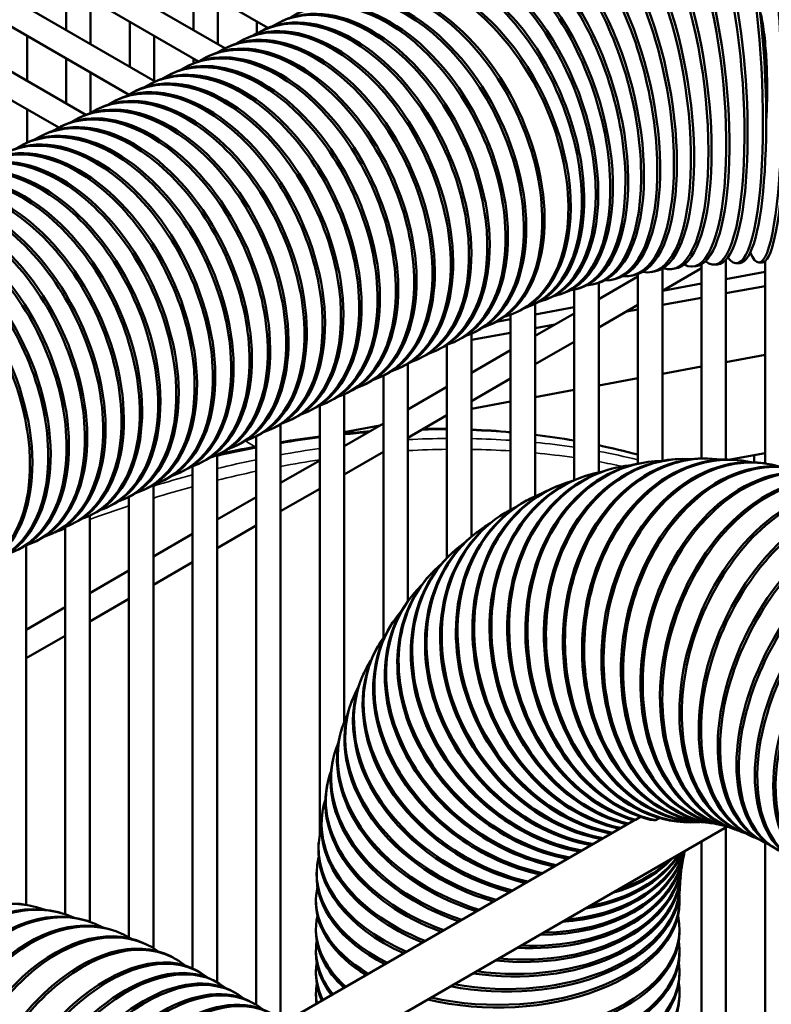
# Model space of a CAD drawing. Header units: inches. Extents: x 1 to 271, y 5 to 171.
# Tile 168 of 256: x 193.22 to 196.84, y 101.97 to 106.71. Entities that reach past the tile are written whole.
import ezdxf

# ---------------------------------------------------------------- set-up
doc = ezdxf.new("R2010")
doc.units = ezdxf.units.IN
doc.header["$LTSCALE"] = 8
doc.header["$MEASUREMENT"] = 0
doc.layers.add('Visible (ANSI)', color=7, linetype='Continuous', lineweight=50)
doc.layers.add('Visible Narrow (ANSI)', color=7, linetype='Continuous', lineweight=35)

msp = doc.modelspace()

# ---------------------------------------------------------------- linework, layer by layer
at = {"layer": 'Visible (ANSI)'}
for p, q in [((194.4159, 106.6715), (193.0442, 107.4635)), ((194.2092, 106.5737), (192.8561, 107.3549)), ((194.0821, 106.5107), (192.738, 107.2867)), ((193.8736, 106.4138), (192.5499, 107.1781)), ((193.7454, 106.3515), (192.4318, 107.1099)), ((193.5388, 106.2535), (192.2436, 107.0013)), ((193.4087, 106.1922), (192.1255, 106.9331)), ((193.4445, 106.8788), (193.4445, 106.6616)), ((194.057, 106.8788), (194.057, 106.6616)), ((193.5626, 106.8106), (193.5626, 106.5934)), ((194.1751, 106.8106), (194.1751, 106.5934)), ((193.7507, 106.702), (193.7507, 106.4848)), ((194.3632, 106.702), (194.3632, 106.6459)), ((194.4748, 106.7002), (194.4861, 106.7056)), ((194.3868, 106.6583), (194.398, 106.6636)), ((193.2564, 106.6338), (193.2564, 106.4166)), ((193.8688, 106.6338), (193.8688, 106.4166)), ((194.2987, 106.6163), (194.31, 106.6217)), ((194.2107, 106.5744), (194.2219, 106.5798)), ((193.4445, 106.5252), (193.4445, 106.308)), ((194.0346, 106.4905), (194.0458, 106.4959)), ((194.057, 106.5252), (194.057, 106.5009)), ((194.1226, 106.5324), (194.1339, 106.5378)), ((193.5626, 106.457), (193.5626, 106.2636)), ((193.9465, 106.4486), (193.9578, 106.4539)), ((193.8585, 106.4066), (193.8697, 106.412)), ((193.7704, 106.3647), (193.7817, 106.37)), ((193.6823, 106.3227), (193.6936, 106.3281)), ((193.2564, 106.2802), (193.2564, 106.1198)), ((193.5943, 106.2808), (193.6056, 106.2862)), ((193.5062, 106.2389), (193.5175, 106.2442)), ((193.4182, 106.1969), (193.4295, 106.2023)), ((193.2421, 106.113), (193.2534, 106.1184)), ((193.3301, 106.155), (193.3414, 106.1603)), ((196.6208, 105.5568), (196.6208, 104.5951)), ((196.809, 105.5491), (196.809, 104.5766)), ((196.3146, 105.4071), (196.5027, 105.5157)), ((196.3146, 105.5141), (196.3146, 104.5888)), ((196.374, 105.5136), (196.3589, 105.5117)), ((196.4761, 105.5252), (196.4608, 105.5237)), ((196.5027, 105.5339), (196.5027, 104.6)), ((196.5806, 105.5341), (196.5651, 105.533)), ((196.6871, 105.5402), (196.6714, 105.5395)), ((196.7951, 105.5433), (196.7793, 105.5431)), ((196.0084, 105.3667), (196.1965, 105.4753)), ((196.0862, 105.4634), (196.072, 105.4602)), ((196.1786, 105.4826), (196.1641, 105.4798)), ((196.1965, 105.4873), (196.1965, 104.5753)), ((196.2747, 105.4993), (196.2599, 105.497)), ((196.809, 105.4982), (196.6208, 105.4633)), ((195.8903, 105.4121), (195.8903, 104.4962)), ((195.9136, 105.4188), (195.9003, 105.4148)), ((195.9977, 105.4421), (195.9839, 105.4385)), ((196.0084, 105.4452), (196.0084, 104.5336)), ((196.5027, 105.4414), (196.3146, 105.4065)), ((196.6208, 105.3955), (196.809, 105.43)), ((195.7602, 105.3673), (195.7479, 105.3626)), ((195.8344, 105.3937), (195.8215, 105.3894)), ((196.3146, 105.3394), (196.5027, 105.3739)), ((195.6289, 105.3115), (195.6176, 105.3062)), ((195.6916, 105.3398), (195.6798, 105.3347)), ((195.7022, 105.3445), (195.7022, 104.4188)), ((195.8903, 105.3277), (195.7022, 105.2928)), ((196.0084, 105.2303), (196.1965, 105.3389)), ((196.1427, 105.3079), (196.1965, 105.3177)), ((195.584, 105.2709), (195.5165, 105.2584)), ((195.584, 105.2923), (195.584, 104.3541)), ((195.7022, 105.1899), (195.8903, 105.2985)), ((195.4915, 105.2461), (195.5028, 105.2515)), ((195.7022, 105.2271), (195.7966, 105.2444)), ((195.3959, 105.1709), (195.584, 105.2054)), ((195.3959, 105.2007), (195.3959, 104.2251)), ((195.4035, 105.2042), (195.4148, 105.2095)), ((195.2274, 105.1203), (195.2386, 105.1257)), ((195.2778, 105.147), (195.2778, 104.1222)), ((195.3154, 105.1622), (195.3267, 105.1676)), ((195.3959, 105.0131), (195.584, 105.1217)), ((195.7022, 105.0535), (195.8903, 105.1621)), ((195.1393, 105.0783), (195.1506, 105.0837)), ((196.6208, 105.0638), (196.809, 105.0983)), ((195.0513, 105.0364), (195.0625, 105.0418)), ((195.0897, 105.0562), (195.0897, 103.9135)), ((196.3146, 105.0077), (196.5027, 105.0422)), ((194.9632, 104.9945), (194.9745, 104.9998)), ((194.9716, 104.9984), (194.9716, 103.7381)), ((195.3959, 104.8767), (195.584, 104.9853)), ((196.0084, 104.9515), (196.1965, 104.986)), ((194.8752, 104.9525), (194.8864, 104.9579)), ((195.0897, 104.8363), (195.2778, 104.9449)), ((194.7835, 104.9089), (194.7835, 103.3336)), ((194.7871, 104.9106), (194.7984, 104.9159)), ((195.7022, 104.8954), (195.8903, 104.9299)), ((194.6654, 104.8547), (194.6654, 102.7882)), ((194.6991, 104.8686), (194.7103, 104.874)), ((195.3959, 104.8392), (195.584, 104.8737)), ((194.523, 104.7848), (194.5342, 104.7901)), ((194.611, 104.8267), (194.6223, 104.8321)), ((195.0897, 104.6999), (195.2778, 104.8085)), ((194.4349, 104.7428), (194.4462, 104.7482)), ((194.4772, 104.765), (194.4772, 101.8996)), ((194.7835, 104.6595), (194.9716, 104.7681)), ((194.7835, 104.7269), (194.9547, 104.7583)), ((194.3469, 104.7009), (194.3581, 104.7062)), ((194.3591, 104.7067), (194.3591, 101.9715)), ((194.2588, 104.6589), (194.2701, 104.6643)), ((194.1708, 104.617), (194.182, 104.6224)), ((194.171, 104.6171), (194.171, 102.0802)), ((194.7835, 104.5231), (194.9716, 104.6317)), ((196.5211, 104.6001), (196.5313, 104.6)), ((196.6405, 104.5948), (196.809, 104.6257)), ((196.7558, 104.616), (196.7558, 104.5819)), ((194.0529, 104.5625), (194.0529, 102.147)), ((194.0827, 104.575), (194.094, 104.5804)), ((194.4772, 104.4827), (194.6654, 104.5913)), ((196.087, 104.5549), (196.0963, 104.557)), ((196.2316, 104.5815), (196.2412, 104.5829)), ((196.3767, 104.5964), (196.3865, 104.597)), ((196.6643, 104.5935), (196.6747, 104.5926)), ((196.8056, 104.5771), (196.8163, 104.5755)), ((193.9946, 104.5331), (194.0059, 104.5385)), ((195.944, 104.5162), (195.953, 104.519)), ((193.8648, 104.4738), (193.8648, 102.2443)), ((193.9066, 104.4912), (193.9179, 104.4965)), ((195.8039, 104.4652), (195.8125, 104.4687)), ((193.7305, 104.4073), (193.7418, 104.4126)), ((193.7467, 104.415), (193.7467, 102.2959)), ((193.8185, 104.4492), (193.8298, 104.4546)), ((194.171, 104.3059), (194.3591, 104.4145)), ((194.4772, 104.3463), (194.6654, 104.4549)), ((193.6424, 104.3653), (193.6537, 104.3707)), ((195.6683, 104.4019), (195.6765, 104.4062)), ((193.5544, 104.3234), (193.5657, 104.3288)), ((193.5586, 104.3254), (193.5586, 102.3713)), ((195.5385, 104.327), (195.5463, 104.332)), ((193.4405, 104.2704), (193.4405, 102.4075)), ((193.4663, 104.2815), (193.4776, 104.2868)), ((194.171, 104.1695), (194.3591, 104.2781)), ((193.3783, 104.2395), (193.3896, 104.2449)), ((193.8648, 104.1291), (194.0529, 104.2377)), ((195.4159, 104.2411), (195.4233, 104.2468)), ((193.2523, 104.1822), (193.2523, 102.4528)), ((193.2902, 104.1976), (193.3015, 104.2029)), ((195.3017, 104.1453), (195.3086, 104.1517)), ((193.8648, 103.9927), (194.0529, 104.1013)), ((193.5586, 103.9523), (193.7467, 104.0609)), ((195.1966, 104.0408), (195.2031, 104.0478)), ((193.5586, 103.8159), (193.7467, 103.9245)), ((195.1013, 103.9289), (195.1073, 103.9365)), ((193.2523, 103.7755), (193.4405, 103.8841)), ((195.0159, 103.8107), (195.0214, 103.819)), ((193.2523, 103.6391), (193.4405, 103.7477)), ((194.9404, 103.6875), (194.9454, 103.6964)), ((194.8746, 103.5602), (194.8791, 103.5696)), ((194.8181, 103.4296), (194.8221, 103.4396)), ((194.7705, 103.2963), (194.7739, 103.3069)), ((194.7314, 103.161), (194.7342, 103.172)), ((194.7002, 103.0239), (194.7025, 103.0354)), ((194.6766, 102.8855), (194.6783, 102.8974)), ((196.1773, 102.8588), (194.499, 101.8899)), ((196.2096, 102.8759), (196.1847, 102.8615)), ((196.3008, 102.8705), (196.2816, 102.8594)), ((196.4877, 102.8499), (196.495, 102.8504)), ((196.502, 102.8502), (196.5121, 102.8501)), ((196.5216, 102.8493), (196.532, 102.8484)), ((196.6248, 102.8285), (194.747, 101.7444)), ((196.5466, 102.8464), (196.5572, 102.8448)), ((196.5769, 102.8408), (196.5877, 102.8385)), ((196.6123, 102.832), (196.6233, 102.829)), ((196.6208, 102.8263), (196.6208, 100.6649)), ((196.6525, 102.8196), (196.6636, 102.8158)), ((196.6971, 102.803), (196.7083, 102.7985)), ((194.6601, 102.7458), (194.6613, 102.7581)), ((196.5027, 102.7581), (196.5027, 100.7317)), ((196.7456, 102.7821), (196.7569, 102.777)), ((196.7976, 102.7567), (196.8089, 102.7508)), ((196.809, 102.7508), (196.809, 100.557)), ((196.4168, 102.6834), (196.419, 102.6949)), ((194.6505, 102.6052), (194.651, 102.6179)), ((196.4088, 102.6366), (196.4105, 102.6485)), ((196.4026, 102.5841), (196.4038, 102.5965)), ((196.3987, 102.5264), (196.3992, 102.5391)), ((194.6473, 102.4637), (194.6473, 102.4767)), ((196.3973, 102.4637), (196.3973, 102.4767)), ((193.2659, 102.4502), (193.2767, 102.448)), ((193.4078, 102.4169), (193.4187, 102.4139)), ((193.5469, 102.3751), (193.558, 102.3715)), ((194.6473, 102.3236), (194.6473, 102.3367)), ((196.3973, 102.3236), (196.3973, 102.3367)), ((193.6834, 102.3256), (193.6945, 102.3212)), ((193.8171, 102.2687), (193.8283, 102.2636)), ((194.6473, 102.2215), (194.6473, 102.2346)), ((196.3973, 102.2215), (196.3973, 102.2346)), ((193.9481, 102.205), (193.9594, 102.1992)), ((194.0763, 102.1349), (194.0876, 102.1283)), ((194.6473, 102.1195), (194.6473, 102.1325)), ((196.3973, 102.1195), (196.3973, 102.1325)), ((194.1647, 102.0838), (194.176, 102.0773)), ((194.2531, 102.0328), (194.2644, 102.0263)), ((194.6473, 102.0174), (194.6473, 102.0305)), ((196.3973, 102.0174), (196.3973, 102.0305)), ((194.3415, 101.9818), (194.3528, 101.9752))]:
    msp.add_line(p, q, dxfattribs=at)
for centre, major_axis, ratio, start_param, end_param in [((196.5033, 106.4058), (0.0618, -0.8728), 0.225406, 6.073309, 9.750006), ((196.6339, 106.4137), (0.0375, -0.8742), 0.183543, 6.024124, 9.819619), ((196.7657, 106.418), (0.0136, -0.8749), 0.141209, 5.947679, 9.928183), ((196.2473, 106.3795), (0.1117, -0.8678), 0.307291, 6.134014, 9.665707), ((196.3743, 106.3944), (0.0865, -0.8707), 0.266691, 6.107995, 9.701474), ((196.0002, 106.3393), (0.164, -0.8595), 0.386022, 6.171034, 9.616641), ((196.1224, 106.3611), (0.1375, -0.8641), 0.347102, 6.154434, 9.638285), ((196.1373, 106.3635), (0.1375, -0.8641), 0.347102, 0, 3.141593), ((196.2624, 106.3815), (0.1117, -0.8678), 0.307291, 0, 3.141593), ((196.3897, 106.396), (0.0865, -0.8707), 0.266691, 0, 3.141593), ((196.5189, 106.4069), (0.0618, -0.8728), 0.225406, 0, 3.141593), ((196.6496, 106.4144), (0.0375, -0.8742), 0.183543, 0, 3.141593), ((196.7815, 106.4182), (0.0136, -0.8749), 0.141209, 0, 3.141593), ((195.8808, 106.3141), (0.1912, -0.8538), 0.423951, 6.184918, 9.59918), ((195.8949, 106.3173), (0.1912, -0.8538), 0.423951, 0, 3.141593), ((196.0147, 106.3421), (0.164, -0.8595), 0.386022, 0, 3.141593), ((195.6519, 106.2538), (0.2485, -0.839), 0.496449, 6.207219, 9.572972), ((195.6652, 106.2578), (0.2485, -0.839), 0.496449, 0, 3.141593), ((195.7646, 106.2856), (0.2194, -0.8471), 0.460791, 6.196813, 9.584859), ((195.7783, 106.2891), (0.2194, -0.8471), 0.460791, 0, 3.141593), ((195.5429, 106.2189), (0.2786, -0.8295), 0.530833, 6.21649, 9.563026), ((195.438, 106.1809), (0.3099, -0.8183), 0.563854, 6.224887, 9.554667), ((195.4503, 106.1856), (0.3099, -0.8183), 0.563854, 0, 3.141593), ((195.5557, 106.2232), (0.2786, -0.8295), 0.530833, 0, 3.141593), ((195.2526, 106.1015), (0.3763, -0.79), 0.625473, 0, 3.141593), ((195.3374, 106.14), (0.3424, -0.8052), 0.595428, 6.232609, 9.547637), ((195.3492, 106.145), (0.3424, -0.8052), 0.595428, 0, 3.141593), ((195.2413, 106.0961), (0.3763, -0.79), 0.625473, 6.166731, 9.541232), ((195.1265, 106.0414), (-0.3763, 0.79), 0.625473, 3.141593, 6.283185), ((194.9504, 105.9576), (-0.3763, 0.79), 0.625473, 3.141593, 6.283185), ((195.0272, 105.9941), (0.3763, -0.79), 0.625473, 6.205409, 9.502555), ((195.1153, 106.0361), (0.3763, -0.79), 0.625473, 6.205409, 9.502555), ((194.8624, 105.9156), (-0.3763, 0.79), 0.625473, 3.141593, 6.283185), ((194.9391, 105.9522), (0.3763, -0.79), 0.625473, 6.205409, 9.502555), ((195.0385, 105.9995), (-0.3763, 0.79), 0.625473, 3.141593, 6.283185), ((194.7743, 105.8737), (-0.3763, 0.79), 0.625473, 3.141593, 6.283185), ((194.8511, 105.9102), (0.3763, -0.79), 0.625473, 6.205409, 9.502555), ((194.6863, 105.8317), (-0.3763, 0.79), 0.625473, 3.141593, 6.283185), ((194.763, 105.8683), (0.3763, -0.79), 0.625473, 6.205409, 9.502555), ((194.675, 105.8264), (0.3763, -0.79), 0.625473, 6.205409, 9.502555), ((194.5102, 105.7478), (-0.3763, 0.79), 0.625473, 3.141593, 6.283185), ((194.5869, 105.7844), (0.3763, -0.79), 0.625473, 6.205409, 9.502555), ((194.5982, 105.7898), (-0.3763, 0.79), 0.625473, 3.141593, 6.283185), ((194.3486, 106.5904), (0.0295, 0.0511), 0.57735, 0.561988, 0.892456), ((194.4989, 105.7425), (0.3763, -0.79), 0.625473, 6.205409, 9.502555), ((194.3341, 105.664), (-0.3763, 0.79), 0.625473, 3.141593, 6.283185), ((194.4108, 105.7005), (0.3763, -0.79), 0.625473, 6.205409, 9.502555), ((194.4221, 105.7059), (-0.3763, 0.79), 0.625473, 3.141593, 6.283185), ((194.2347, 105.6167), (0.3763, -0.79), 0.625473, 6.205409, 9.502555), ((194.246, 105.622), (-0.3763, 0.79), 0.625473, 3.141593, 6.283185), ((194.3228, 105.6586), (0.3763, -0.79), 0.625473, 6.205409, 9.502555), ((194.0699, 105.5381), (-0.3763, 0.79), 0.625473, 3.141593, 6.283185), ((194.1467, 105.5747), (0.3763, -0.79), 0.625473, 6.205409, 9.502555), ((194.158, 105.5801), (-0.3763, 0.79), 0.625473, 3.141593, 6.283185), ((194.0586, 105.5328), (0.3763, -0.79), 0.625473, 6.205409, 9.502555), ((193.8938, 105.4543), (-0.3763, 0.79), 0.625473, 3.141593, 6.283185), ((193.9706, 105.4908), (0.3763, -0.79), 0.625473, 6.205409, 9.502555), ((193.9818, 105.4962), (-0.3763, 0.79), 0.625473, 3.141593, 6.283185), ((193.8825, 105.4489), (0.3763, -0.79), 0.625473, 6.205409, 9.502555), ((193.7177, 105.3704), (-0.3763, 0.79), 0.625473, 3.141593, 6.283185), ((193.7945, 105.4069), (0.3763, -0.79), 0.625473, 6.205409, 9.502555), ((193.8057, 105.4123), (-0.3763, 0.79), 0.625473, 3.141593, 6.283185), ((193.6296, 105.3284), (-0.3763, 0.79), 0.625473, 3.141593, 6.283185), ((193.7064, 105.365), (0.3763, -0.79), 0.625473, 6.205409, 9.502555), ((193.4535, 105.2446), (-0.3763, 0.79), 0.625473, 3.141593, 6.283185), ((193.5416, 105.2865), (-0.3763, 0.79), 0.625473, 3.141593, 6.283185), ((193.6184, 105.3231), (0.3763, -0.79), 0.625473, 6.205409, 9.502555), ((193.4423, 105.2392), (0.3763, -0.79), 0.625473, 6.205409, 9.502555), ((193.5303, 105.2811), (0.3763, -0.79), 0.625473, 6.205409, 9.502555), ((193.2774, 105.1607), (-0.3763, 0.79), 0.625473, 3.141593, 6.283185), ((193.3542, 105.1972), (0.3763, -0.79), 0.625473, 6.205409, 9.502555), ((193.3655, 105.2026), (-0.3763, 0.79), 0.625473, 3.141593, 6.283185), ((193.2662, 105.1553), (0.3763, -0.79), 0.625473, 6.205409, 9.502555), ((193.1013, 105.0768), (-0.3763, 0.79), 0.625473, 3.141593, 6.283185), ((193.1781, 105.1134), (0.3763, -0.79), 0.625473, 6.205409, 9.502555), ((193.1894, 105.1187), (-0.3763, 0.79), 0.625473, 3.141593, 6.283185), ((193.0133, 105.0348), (-0.3763, 0.79), 0.625473, 3.141593, 6.283185), ((193.0901, 105.0714), (0.3763, -0.79), 0.625473, 6.205409, 9.502555), ((192.9252, 104.9929), (-0.3763, 0.79), 0.625473, 3.141593, 6.283185), ((193.002, 105.0295), (0.3763, -0.79), 0.625473, 6.205409, 9.502555), ((192.8372, 104.951), (-0.3763, 0.79), 0.625473, 3.141593, 6.283185), ((192.914, 104.9875), (0.3763, -0.79), 0.625473, 6.205409, 9.502555), ((192.6611, 104.8671), (-0.3763, 0.79), 0.625473, 3.141593, 6.283185), ((192.8259, 104.9456), (0.3763, -0.79), 0.625473, 6.205409, 9.502555), ((192.6498, 104.8617), (0.3763, -0.79), 0.625473, 6.205409, 9.502555), ((192.7378, 104.9037), (0.3763, -0.79), 0.625473, 6.205409, 9.502555), ((192.7491, 104.909), (-0.3763, 0.79), 0.625473, 3.141593, 6.283185), ((196.4421, 103.7238), (-0.0555, 0.8732), 0.784993, 6.180805, 9.420877), ((196.5217, 103.7251), (0.0096, 0.8749), 0.772609, 6.180306, 9.425222), ((196.5115, 103.7252), (-0.0096, -0.8749), 0.772609, 3.141593, 6.283185), ((196.5929, 103.7214), (-0.0714, -0.8721), 0.758242, 3.141593, 6.283185), ((196.6033, 103.7205), (0.0714, 0.8721), 0.758242, 6.179443, 9.429905), ((196.6761, 103.7117), (-0.1295, -0.8654), 0.741928, 3.141593, 6.283185), ((196.6867, 103.7101), (0.1295, 0.8654), 0.741928, 6.178138, 9.434866), ((196.7717, 103.6939), (0.184, 0.8554), 0.72371, 6.176315, 9.440069), ((196.847, 103.675), (-0.2347, -0.8429), 0.703634, 3.141593, 6.283185), ((196.2802, 103.7015), (-0.1932, 0.8534), 0.80369, 0, 2.722161), ((196.2895, 103.7036), (-0.1932, 0.8534), 0.80369, 6.181066, 9.002618), ((196.355, 103.7152), (0.1233, -0.8663), 0.795363, 3.141593, 5.96384), ((196.3646, 103.7166), (-0.1233, 0.8663), 0.795363, 6.181028, 9.128784), ((196.4322, 103.7231), (0.0555, -0.8732), 0.784993, 3.141593, 6.283185), ((196.7609, 103.6962), (-0.184, -0.8554), 0.72371, 3.141593, 6.283185), ((196.8579, 103.6719), (0.2347, 0.8429), 0.703634, 6.173904, 9.445502), ((196.9342, 103.648), (-0.2817, -0.8284), 0.681752, 3.141593, 6.283185), ((196.208, 103.682), (-0.264, 0.8342), 0.809954, 0, 2.680831), ((196.2169, 103.6848), (-0.264, 0.8342), 0.809954, 6.181011, 8.960114), ((196.9453, 103.6442), (0.2817, 0.8284), 0.681752, 6.170834, 9.451173), ((197.0224, 103.6153), (-0.3253, -0.8123), 0.658119, 3.141593, 6.283185), ((197.0336, 103.6108), (0.3253, 0.8123), 0.658119, 6.167024, 9.457113), ((196.1386, 103.6567), (-0.3347, 0.8085), 0.814139, 0, 2.628957), ((196.1472, 103.6602), (-0.3347, 0.8085), 0.814139, 6.180948, 8.909748), ((197.1112, 103.5771), (-0.3656, -0.795), 0.632798, 3.141593, 6.283185), ((196.0803, 103.63), (-0.4039, 0.7762), 0.816235, 6.180943, 8.849258), ((197.1225, 103.5719), (0.3656, 0.795), 0.632798, 6.162383, 9.463371), ((196.0166, 103.5941), (-0.4703, 0.7379), 0.816235, 6.181037, 8.779253), ((196.0721, 103.6257), (-0.4039, 0.7762), 0.816235, 0, 2.56688), ((197.2005, 103.5334), (-0.4029, -0.7767), 0.605852, 3.141593, 6.283185), ((197.2118, 103.5275), (0.4029, 0.7767), 0.605852, 6.156799, 9.470021), ((197.2901, 103.4843), (-0.4375, -0.7578), 0.57735, 3.141593, 6.283185), ((196.0088, 103.5892), (-0.4703, 0.7379), 0.816235, 0, 2.495259), ((197.3014, 103.4778), (0.4375, 0.7578), 0.57735, 6.194986, 9.512978), ((195.9561, 103.5527), (-0.5328, 0.6941), 0.814139, 6.181238, 8.700592), ((197.3784, 103.4333), (-0.4375, -0.7578), 0.57735, 3.141593, 6.283185), ((197.3898, 103.4267), (0.4375, 0.7578), 0.57735, 6.194986, 9.512978), ((195.9488, 103.5471), (-0.5328, 0.6941), 0.814139, 0, 2.415005), ((197.4668, 103.3822), (-0.4375, -0.7578), 0.57735, 3.141593, 6.283185), ((197.4782, 103.3757), (0.4375, 0.7578), 0.57735, 6.194986, 9.512978), ((195.8991, 103.5059), (-0.5905, 0.6457), 0.809954, 6.181521, 8.614331), ((195.8922, 103.4996), (-0.5905, 0.6457), 0.809954, 0, 2.327223), ((195.8456, 103.4538), (-0.6425, 0.594), 0.80369, 6.181831, 8.521623), ((195.8391, 103.4468), (-0.6425, 0.594), 0.80369, 0, 2.233101), ((195.7958, 103.3966), (-0.6885, 0.5399), 0.795363, 6.18209, 8.423591), ((195.7899, 103.389), (-0.6885, 0.5399), 0.795363, 0, 2.13378), ((195.7499, 103.3343), (-0.7285, 0.4847), 0.784993, 6.182211, 8.321215), ((195.7444, 103.3261), (-0.7285, 0.4847), 0.784993, 0, 2.03024), ((195.7079, 103.2672), (-0.7625, 0.4292), 0.772609, 6.182103, 8.215241), ((195.703, 103.2583), (-0.7625, 0.4292), 0.772609, 0, 1.923212), ((195.67, 103.1954), (-0.7909, 0.3742), 0.758242, 6.181677, 8.106129), ((195.6656, 103.1859), (-0.7909, 0.3742), 0.758242, 0, 1.813138), ((195.6363, 103.1191), (-0.8142, 0.3205), 0.741928, 6.180854, 7.994031), ((195.6323, 103.1091), (-0.8142, 0.3205), 0.741928, 0, 1.700143), ((195.6068, 103.0385), (-0.8328, 0.2684), 0.72371, 6.17956, 7.878783), ((195.6034, 103.028), (-0.8328, 0.2684), 0.72371, 0, 1.584034), ((195.5816, 102.9538), (-0.8473, 0.2183), 0.703634, 6.177728, 7.759892), ((195.5787, 102.9427), (-0.8473, 0.2183), 0.703634, 0, 1.464288), ((195.5608, 102.8652), (-0.8583, 0.1702), 0.681752, 6.175294, 7.636509), ((195.5585, 102.8537), (-0.8583, 0.1702), 0.681752, 0, 1.340021), ((195.5444, 102.7729), (-0.8661, 0.1244), 0.658119, 6.172191, 7.50737), ((195.5427, 102.761), (-0.8661, 0.1244), 0.658119, 0, 1.209926), ((195.5325, 102.6773), (-0.8713, 0.0808), 0.632798, 6.168343, 7.370669), ((195.5314, 102.665), (-0.8713, 0.0808), 0.632798, 0, 1.07214), ((195.5608, 102.8652), (0.8583, -0.1702), 0.681752, 4.932427, 6.304646), ((195.5787, 102.9427), (0.8473, -0.2183), 0.703634, 5.059892, 6.261829), ((195.5816, 102.9538), (0.8473, -0.2183), 0.703634, 5.079202, 6.242519), ((195.6034, 103.028), (0.8328, -0.2684), 0.72371, 5.210988, 6.195932), ((195.6068, 103.0385), (0.8328, -0.2684), 0.72371, 5.231587, 6.175333), ((195.5251, 102.5785), (-0.8741, 0.0394), 0.605852, 6.163661, 7.223831), ((195.5444, 102.7729), (0.8661, -0.1244), 0.658119, 4.787594, 6.310263), ((195.5585, 102.8537), (0.8583, -0.1702), 0.681752, 4.913693, 6.283185), ((195.6323, 103.1091), (0.8142, -0.3205), 0.741928, 5.372587, 6.127052), ((195.6363, 103.1191), (0.8142, -0.3205), 0.741928, 5.396096, 6.103544), ((195.6656, 103.1859), (0.7909, -0.3742), 0.758242, 5.559291, 6.04081), ((195.67, 103.1954), (0.7909, -0.3742), 0.758242, 5.592126, 6.007975), ((195.5325, 102.6773), (0.8713, -0.0808), 0.632798, 4.641897, 6.316145), ((195.5427, 102.761), (0.8661, -0.1244), 0.658119, 4.769019, 6.283185), ((195.5246, 102.5658), (-0.8741, 0.0394), 0.605852, 0, 0.924005), ((195.5314, 102.665), (0.8713, -0.0808), 0.632798, 4.623175, 6.283185), ((193.0926, 101.5926), (0.1734, 0.8576), 0.727504, 0, 3.141593), ((195.5223, 102.4767), (-0.875, 0), 0.57735, 6.158036, 7.06306), ((195.5246, 102.5658), (0.8741, -0.0394), 0.605852, 4.47352, 6.283185), ((195.5251, 102.5785), (0.8741, -0.0394), 0.605852, 4.492662, 6.322347), ((193.1033, 101.5904), (0.1734, 0.8576), 0.727504, 6.172908, 9.440039), ((193.1813, 101.5717), (0.2265, 0.8452), 0.707107, 0, 3.141593), ((193.1922, 101.5688), (0.2265, 0.8452), 0.707107, 6.170418, 9.4458), ((193.2713, 101.5447), (0.2756, 0.8305), 0.684772, 0, 3.141593), ((195.5223, 102.4767), (0.875, 0), 0.57735, 4.336913, 6.328941), ((193.2824, 101.541), (0.2756, 0.8305), 0.684772, 6.167211, 9.451825), ((193.3623, 101.5116), (0.3211, 0.814), 0.66056, 0, 3.141593), ((195.5223, 102.4637), (-0.875, 0), 0.57735, 0, 0.761587), ((195.5223, 102.4637), (0.875, 0), 0.57735, 4.31706, 6.283185), ((193.3735, 101.5072), (0.3211, 0.814), 0.66056, 6.163196, 9.458146), ((193.454, 101.4726), (0.363, 0.7961), 0.634537, 0, 3.141593), ((195.5223, 102.3367), (-0.875, 0), 0.57735, 6.15713, 6.865586), ((195.5223, 102.3367), (0.875, 0), 0.57735, 4.130855, 6.409241), ((193.4653, 101.4675), (0.363, 0.7961), 0.634537, 6.15827, 9.464818), ((193.5463, 101.4277), (0.4017, 0.7773), 0.606775, 0, 3.141593), ((193.5576, 101.4219), (0.4017, 0.7773), 0.606775, 6.152307, 9.471923), ((195.5223, 102.2346), (-0.875, 0), 0.57735, 6.194986, 6.716916), ((195.5223, 102.3236), (-0.875, 0), 0.57735, 0, 0.563694), ((195.5223, 102.2346), (0.875, 0), 0.57735, 3.986624, 6.371385), ((195.5223, 102.3236), (0.875, 0), 0.57735, 4.112217, 6.283185), ((193.6388, 101.3771), (0.4375, 0.7578), 0.57735, 0, 3.141593), ((193.6501, 101.3705), (0.4375, 0.7578), 0.57735, 6.194986, 9.512978), ((193.7272, 101.326), (-0.4375, -0.7578), 0.57735, 3.141593, 6.283185), ((195.5223, 102.2215), (-0.875, 0), 0.57735, 0, 0.414182), ((195.5223, 102.2215), (0.875, 0), 0.57735, 3.968314, 6.283185), ((193.7385, 101.3195), (0.4375, 0.7578), 0.57735, 6.194986, 9.512978), ((193.8156, 101.275), (-0.4375, -0.7578), 0.57735, 3.141593, 6.283185), ((195.5223, 102.1325), (-0.875, 0), 0.57735, 6.194986, 6.559565), ((195.5223, 102.1325), (0.875, 0), 0.57735, 3.843635, 6.371385), ((193.8269, 101.2685), (0.4375, 0.7578), 0.57735, 6.194986, 9.512978), ((193.904, 101.224), (-0.4375, -0.7578), 0.57735, 3.141593, 6.283185), ((195.5223, 102.1195), (-0.875, 0), 0.57735, 0, 0.255313), ((195.5223, 102.1195), (0.875, 0), 0.57735, 3.82527, 6.283185), ((193.9153, 101.2175), (0.4375, 0.7578), 0.57735, 6.194986, 9.512978), ((193.9924, 101.173), (-0.4375, -0.7578), 0.57735, 3.141593, 6.283185), ((195.5223, 102.0305), (-0.875, 0), 0.57735, 6.194986, 6.386801), ((195.5223, 102.0305), (0.875, 0), 0.57735, 3.698901, 6.371385), ((194.0037, 101.1664), (0.4375, 0.7578), 0.57735, 6.194986, 9.512978), ((194.0808, 101.1219), (-0.4375, -0.7578), 0.57735, 3.141593, 6.283185), ((195.5223, 102.0174), (-0.875, 0), 0.57735, 0, 0.079834), ((195.5223, 102.0174), (0.875, 0), 0.57735, 3.680087, 6.283185)]:
    msp.add_ellipse(centre, major_axis=major_axis, ratio=ratio, start_param=start_param, end_param=end_param, dxfattribs=at)
for points, knots in [([(196.8143, 106.2298), (196.8155, 106.247), (196.8165, 106.266), (196.8181, 106.3094), (196.8187, 106.3339), (196.819, 106.3796), (196.8189, 106.4049), (196.8179, 106.4553), (196.817, 106.4805), (196.8149, 106.5255), (196.8134, 106.5496), (196.8097, 106.5956), (196.8076, 106.6175), (196.8032, 106.6551), (196.8006, 106.6743), (196.7948, 106.7088), (196.7917, 106.7241), (196.7871, 106.7433), (196.7852, 106.7501), (196.7833, 106.7562)], [2.850234, 2.850234, 2.850234, 2.850234, 2.997586, 2.997586, 3.173912, 3.173912, 3.35024, 3.35024, 3.526568, 3.526568, 3.702898, 3.702898, 3.879228, 3.879228, 4.05556, 4.05556, 4.231892, 4.231892, 4.333129, 4.333129, 4.333129, 4.333129]), ([(196.2816, 102.8594), (196.2766, 102.8599), (196.2717, 102.8604), (196.2634, 102.8612), (196.2596, 102.8616), (196.2558, 102.862)], [5.90663192, 5.90663192, 5.90663192, 5.90663192, 5.94213132, 5.94213132, 5.9706458, 5.9706458, 5.9706458, 5.9706458])]:
    msp.add_open_spline(points, degree=3, knots=knots, dxfattribs=at)
for points in [[(195.2778, 104.7423), (195.2397, 104.7428), (195.2013, 104.7427), (195.1628, 104.7421)], [(194.6654, 104.7064), (194.603, 104.6985), (194.5403, 104.6893), (194.4772, 104.6788)], [(194.9067, 104.7306), (194.8658, 104.7276), (194.8247, 104.724), (194.7835, 104.7198)], [(195.584, 104.7268), (195.5219, 104.7324), (195.4592, 104.7365), (195.3959, 104.7391)], [(195.8903, 104.6864), (195.8282, 104.6973), (195.7655, 104.7065), (195.7022, 104.7143)], [(194.3591, 104.6578), (194.2985, 104.6462), (194.2376, 104.6335), (194.1764, 104.6197)], [(196.1965, 104.6186), (196.1345, 104.6353), (196.0718, 104.6503), (196.0084, 104.6636)], [(196.1847, 102.8615), (196.1818, 102.8607), (196.1793, 102.8598), (196.1773, 102.8588)]]:
    msp.add_open_spline(points, degree=3, dxfattribs=at)
at = {"layer": 'Visible Narrow (ANSI)'}
for p, q in [((194.3549, 104.657), (194.3069, 104.6847)), ((196.6326, 104.595), (196.809, 104.6274))]:
    msp.add_line(p, q, dxfattribs=at)
for centre, major_axis, start_param, end_param in [((192.251, 96.1136), (4.7244, 8.1829), 0.415678, 0.445704), ((192.251, 96.1136), (4.7244, 8.1829), 0.378081, 0.396648), ((192.3244, 96.0712), (4.7244, 8.1829), 0.327533, 0.358687), ((192.251, 96.1136), (4.7244, 8.1829), 0.315247, 0.335541), ((192.251, 96.1136), (4.7244, 8.1829), 0.263122, 0.295316), ((192.3244, 96.0712), (4.7244, 8.1829), 0.275753, 0.307727), ((192.251, 96.1136), (4.7244, 8.1829), 0.209382, 0.242603), ((192.251, 96.1136), (4.7244, 8.1829), 0.464393, 0.493923), ((192.3244, 96.0712), (-4.7244, -8.1829), 3.569027, 3.598925), ((192.3244, 96.0712), (-4.7244, -8.1829), 3.548364, 3.550085), ((192.3244, 96.0712), (4.7244, 8.1829), 0.222427, 0.255384), ((192.251, 96.1136), (4.7244, 8.1829), 0.153694, 0.188155), ((192.3523, 96.0552), (4.7047, 8.1488), 0.380772, 0.381392), ((192.3523, 96.0552), (4.7047, 8.1488), 0.330134, 0.36138), ((192.3523, 96.0552), (4.7047, 8.1488), 0.278206, 0.310271), ((192.3523, 96.0552), (4.7047, 8.1488), 0.224732, 0.25778), ((192.3244, 96.0712), (4.7244, 8.1829), 0.167241, 0.201382), ((192.3244, 96.0712), (-4.7244, -8.1829), 3.617541, 3.646967), ((192.3523, 96.0552), (4.7047, 8.1488), 0.430335, 0.460327), ((192.3523, 96.0552), (4.7047, 8.1488), 0.183004, 0.20363), ((192.3244, 96.0712), (-4.7244, -8.1829), 3.665313, 3.694353), ((192.3523, 96.0552), (4.7047, 8.1488), 0.479002, 0.508523), ((192.3523, 96.0552), (4.7047, 8.1488), 0.52693, 0.556067), ((192.3523, 96.0552), (4.7047, 8.1488), 0.574258, 0.603089), ((192.3523, 96.0552), (4.7047, 8.1488), 0.621111, 0.637287)]:
    msp.add_ellipse(centre, major_axis=major_axis, ratio=0.57735, start_param=start_param, end_param=end_param, dxfattribs=at)

doc.saveas('drawing.dxf')
